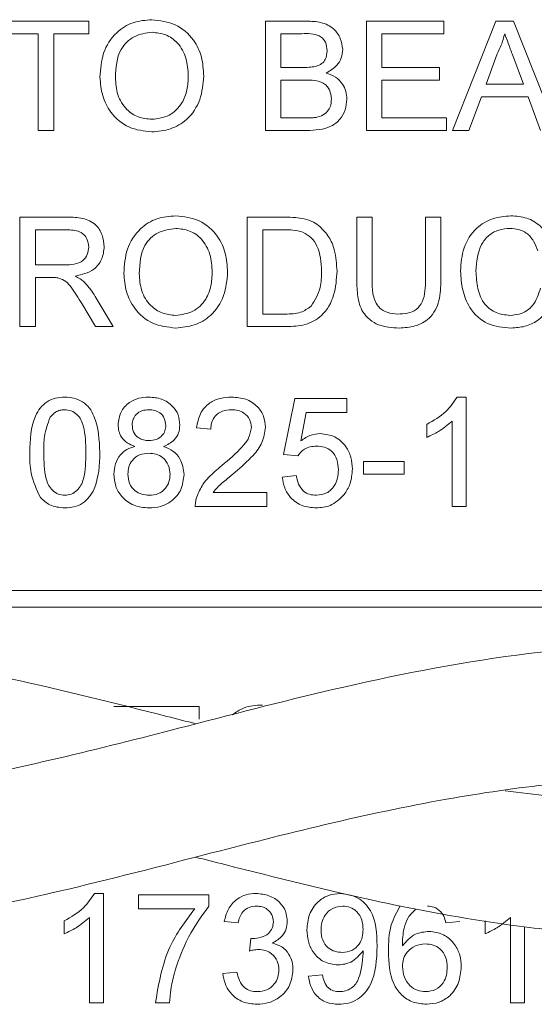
# Paper-space layout 'Sheet1' of a CAD drawing. Header units: millimetres. Extents: x 0 to 864, y 0 to 559.
# Tile 21 of 79: x 376 to 384, y 442 to 457. Entities that reach past the tile are written whole.
import ezdxf

# ---------------------------------------------------------------- set-up
doc = ezdxf.new("R2010")
doc.units = ezdxf.units.MM

psp = doc.layouts.new('Sheet1')

# ---------------------------------------------------------------- linework, layer by layer
at = {"color": 7, "linetype": 'Continuous', "lineweight": 15}
for p, q in [((375.894, 456.615), (377.179, 456.615)), ((377.179, 456.615), (377.179, 456.426)), ((379.832, 454.973), (379.832, 456.615)), ((379.832, 456.615), (380.447, 456.615)), ((381.349, 456.615), (382.507, 456.615)), ((381.349, 454.973), (381.349, 456.615)), ((382.507, 456.615), (382.507, 456.426)), ((382.64, 454.973), (383.292, 456.615)), ((383.292, 456.615), (383.554, 456.615)), ((383.554, 456.615), (384.206, 454.973)), ((376.421, 456.426), (375.894, 456.426)), ((376.421, 454.973), (376.421, 456.426)), ((377.179, 456.426), (376.653, 456.426)), ((376.653, 456.426), (376.653, 454.973)), ((380.377, 456.426), (380.064, 456.426)), ((380.064, 456.426), (380.064, 455.92)), ((382.507, 456.426), (381.58, 456.426)), ((381.58, 456.426), (381.58, 455.92)), ((383.311, 456.122), (383.143, 455.668)), ((383.703, 455.668), (383.544, 456.099)), ((380.064, 455.92), (380.403, 455.92)), ((381.58, 455.92), (382.444, 455.92)), ((382.444, 455.92), (382.444, 455.731)), ((380.426, 455.731), (380.064, 455.731)), ((380.064, 455.731), (380.064, 455.162)), ((382.444, 455.731), (381.58, 455.731)), ((381.58, 455.731), (381.58, 455.162)), ((383.143, 455.668), (383.703, 455.668)), ((383.073, 455.478), (382.886, 454.973)), ((383.773, 455.478), (383.073, 455.478)), ((383.96, 454.973), (383.773, 455.478)), ((380.064, 455.162), (380.453, 455.162)), ((381.58, 455.162), (382.549, 455.162)), ((382.549, 455.162), (382.549, 454.973)), ((376.653, 454.973), (376.421, 454.973)), ((380.449, 454.973), (379.832, 454.973)), ((382.549, 454.973), (381.349, 454.973)), ((382.886, 454.973), (382.64, 454.973)), ((376.147, 452.03), (376.147, 453.672)), ((376.147, 453.672), (376.86, 453.672)), ((379.559, 452.03), (379.559, 453.672)), ((379.559, 453.672), (380.12, 453.672)), ((381.201, 452.727), (381.201, 453.672)), ((381.201, 453.672), (381.433, 453.672)), ((381.433, 453.672), (381.433, 452.738)), ((382.233, 453.672), (382.465, 453.672)), ((382.233, 452.738), (382.233, 453.672)), ((382.465, 453.672), (382.465, 452.727)), ((376.868, 453.483), (376.379, 453.483)), ((376.379, 453.483), (376.379, 452.956)), ((380.123, 453.483), (379.79, 453.483)), ((379.79, 453.483), (379.79, 452.219)), ((376.379, 452.956), (376.819, 452.956)), ((376.616, 452.767), (376.379, 452.767)), ((376.379, 452.767), (376.379, 452.03)), ((377.28, 452.03), (377.075, 452.376)), ((377.276, 452.483), (377.545, 452.03)), ((379.79, 452.219), (380.129, 452.219)), ((376.379, 452.03), (376.147, 452.03)), ((377.545, 452.03), (377.28, 452.03)), ((380.147, 452.03), (379.559, 452.03)), ((380.105, 450.109), (380.273, 450.951)), ((380.273, 450.951), (381.053, 450.951)), ((381.053, 450.951), (381.053, 450.741)), ((382.707, 450.972), (382.843, 450.972)), ((382.843, 450.972), (382.843, 449.33)), ((380.445, 450.741), (380.362, 450.315)), ((381.053, 450.741), (380.445, 450.741)), ((382.632, 449.33), (382.632, 450.61)), ((379.01, 450.488), (378.799, 450.509)), ((382.253, 450.367), (382.253, 450.562)), ((380.316, 450.088), (380.105, 450.109)), ((381.305, 450.004), (381.916, 450.004)), ((381.305, 449.814), (381.305, 450.004)), ((381.916, 450.004), (381.916, 449.814)), ((380.084, 449.772), (380.294, 449.793)), ((381.916, 449.814), (381.305, 449.814)), ((379.049, 449.54), (379.852, 449.54)), ((379.852, 449.54), (379.852, 449.33)), ((379.852, 449.33), (378.778, 449.33)), ((382.843, 449.33), (382.632, 449.33)), ((397.849, 448.071), (344.509, 448.071)), ((344.509, 447.817), (397.849, 447.817)), ((377.554, 446.329), (378.838, 446.329)), ((378.838, 446.329), (378.838, 446.14)), ((377.266, 443.522), (377.402, 443.522)), ((377.402, 443.522), (377.402, 441.879)), ((377.928, 443.29), (377.928, 443.501)), ((377.928, 443.501), (378.981, 443.501)), ((378.981, 443.501), (378.981, 443.33)), ((378.77, 443.29), (377.928, 443.29)), ((376.812, 442.917), (376.812, 443.111)), ((377.191, 441.879), (377.191, 443.159)), ((379.423, 443.079), (379.213, 443.1)), ((382.751, 443.1), (382.54, 443.079)), ((383.13, 442.917), (383.13, 443.111)), ((383.509, 441.879), (383.509, 443.159)), ((383.719, 443.022), (383.719, 441.879)), ((379.59, 442.658), (379.611, 442.848)), ((379.192, 442.321), (379.402, 442.342)), ((380.476, 442.279), (380.687, 442.3)), ((377.402, 441.879), (377.191, 441.879)), ((378.391, 441.879), (378.181, 441.879)), ((383.719, 441.879), (383.509, 441.879))]:
    psp.add_line(p, q, dxfattribs=at)
for points, knots in [([(377.347, 455.772), (377.356, 455.896), (377.372, 456.141), (377.564, 456.44), (377.838, 456.613), (378.031, 456.629), (378.128, 456.636)], [0, 0, 0, 0, 0.2805704, 0.5595746, 0.7795608, 1, 1, 1, 1]), ([(378.128, 456.636), (378.249, 456.622), (378.49, 456.594), (378.756, 456.362), (378.887, 456.076), (378.899, 455.886), (378.906, 455.791)], [0, 0, 0, 0, 0.279564, 0.558584, 0.779087, 1, 1, 1, 1]), ([(380.447, 456.615), (380.52, 456.613), (380.666, 456.608), (380.855, 456.518), (380.968, 456.36), (380.983, 456.246), (380.991, 456.19)], [0, 0, 0, 0, 0.281116, 0.560026, 0.780112, 1, 1, 1, 1]), ([(378.129, 456.447), (378.037, 456.435), (377.852, 456.41), (377.599, 456.161), (377.587, 455.918), (377.579, 455.77)], [0, 0, 0, 0, 0.280128, 0.559653, 1, 1, 1, 1]), ([(378.674, 455.793), (378.669, 455.883), (378.657, 456.061), (378.534, 456.288), (378.34, 456.425), (378.199, 456.44), (378.129, 456.447)], [0, 0, 0, 0, 0.280797, 0.560068, 0.779984, 1, 1, 1, 1]), ([(380.759, 456.169), (380.754, 456.214), (380.747, 456.281), (380.696, 456.356), (380.585, 456.434), (380.469, 456.429), (380.377, 456.426)], [0, 0, 0, 0, 0.249512, 0.375019, 0.500244, 1, 1, 1, 1]), ([(383.423, 456.426), (383.407, 456.367), (383.379, 456.263), (383.332, 456.165), (383.311, 456.122)], [0, 0, 0, 0, 0.559915, 1, 1, 1, 1]), ([(383.544, 456.099), (383.521, 456.16), (383.481, 456.269), (383.441, 456.378), (383.423, 456.426)], [0, 0, 0, 0, 0.560002, 1, 1, 1, 1]), ([(380.6, 455.94), (380.626, 455.95), (380.679, 455.972), (380.747, 456.051), (380.754, 456.125), (380.759, 456.169)], [0, 0, 0, 0, 0.280869, 0.561063, 1, 1, 1, 1]), ([(380.991, 456.19), (380.986, 456.147), (380.977, 456.062), (380.897, 455.927), (380.802, 455.871), (380.744, 455.836)], [0, 0, 0, 0, 0.280336, 0.5608, 1, 1, 1, 1]), ([(380.403, 455.92), (380.44, 455.92), (380.506, 455.92), (380.571, 455.934), (380.6, 455.94)], [0, 0, 0, 0, 0.560393, 1, 1, 1, 1]), ([(378.127, 454.952), (378.008, 454.965), (377.771, 454.993), (377.508, 455.217), (377.372, 455.494), (377.356, 455.679), (377.347, 455.772)], [0, 0, 0, 0, 0.2796, 0.558765, 0.77931, 1, 1, 1, 1]), ([(377.579, 455.77), (377.585, 455.682), (377.596, 455.506), (377.728, 455.292), (377.919, 455.161), (378.057, 455.148), (378.126, 455.141)], [0, 0, 0, 0, 0.2806566, 0.559885, 0.7798492, 1, 1, 1, 1]), ([(378.126, 455.141), (378.216, 455.153), (378.396, 455.176), (378.583, 455.364), (378.664, 455.582), (378.671, 455.723), (378.674, 455.793)], [0, 0, 0, 0, 0.2791, 0.558192, 0.778806, 1, 1, 1, 1]), ([(378.906, 455.791), (378.895, 455.671), (378.875, 455.431), (378.683, 455.139), (378.41, 454.979), (378.221, 454.961), (378.127, 454.952)], [0, 0, 0, 0, 0.280353, 0.559502, 0.779635, 1, 1, 1, 1]), ([(380.744, 455.836), (380.792, 455.819), (380.887, 455.784), (380.988, 455.681), (381.046, 455.563), (381.051, 455.483), (381.054, 455.443)], [0, 0, 0, 0, 0.280211, 0.55967, 0.779709, 1, 1, 1, 1]), ([(380.822, 455.447), (380.817, 455.494), (380.809, 455.564), (380.756, 455.642), (380.645, 455.73), (380.523, 455.73), (380.426, 455.731)], [0, 0, 0, 0, 0.249802, 0.375546, 0.501154, 1, 1, 1, 1]), ([(381.054, 455.443), (381.049, 455.389), (381.038, 455.281), (380.958, 455.134), (380.767, 454.985), (380.58, 454.978), (380.449, 454.973)], [0, 0, 0, 0, 0.1871427, 0.3743187, 0.5607862, 1, 1, 1, 1]), ([(380.593, 455.17), (380.629, 455.179), (380.701, 455.197), (380.778, 455.272), (380.817, 455.36), (380.82, 455.418), (380.822, 455.447)], [0, 0, 0, 0, 0.2802899, 0.5590179, 0.7794024, 1, 1, 1, 1]), ([(380.453, 455.162), (380.479, 455.162), (380.526, 455.162), (380.573, 455.168), (380.593, 455.17)], [0, 0, 0, 0, 0.560099, 1, 1, 1, 1]), ([(376.86, 453.672), (376.936, 453.671), (377.086, 453.67), (377.288, 453.58), (377.393, 453.407), (377.405, 453.288), (377.411, 453.229)], [0, 0, 0, 0, 0.281671, 0.559202, 0.779411, 1, 1, 1, 1]), ([(377.705, 452.829), (377.714, 452.952), (377.73, 453.198), (377.922, 453.497), (378.196, 453.67), (378.389, 453.685), (378.486, 453.693)], [0, 0, 0, 0, 0.28057, 0.559575, 0.779561, 1, 1, 1, 1]), ([(378.486, 453.693), (378.607, 453.679), (378.848, 453.651), (379.114, 453.418), (379.245, 453.132), (379.257, 452.943), (379.264, 452.848)], [0, 0, 0, 0, 0.279564, 0.558584, 0.779087, 1, 1, 1, 1]), ([(380.12, 453.672), (380.175, 453.672), (380.272, 453.672), (380.368, 453.655), (380.411, 453.648)], [0, 0, 0, 0, 0.560174, 1, 1, 1, 1]), ([(380.411, 453.648), (380.459, 453.634), (380.546, 453.61), (380.618, 453.555), (380.649, 453.531)], [0, 0, 0, 0, 0.559847, 1, 1, 1, 1]), ([(382.76, 452.863), (382.768, 452.981), (382.786, 453.218), (382.969, 453.508), (383.238, 453.667), (383.424, 453.685), (383.516, 453.693)], [0, 0, 0, 0, 0.280492, 0.55957, 0.779615, 1, 1, 1, 1]), ([(383.516, 453.693), (383.597, 453.687), (383.758, 453.675), (383.955, 453.556), (384.087, 453.395), (384.129, 453.275), (384.149, 453.216)], [0, 0, 0, 0, 0.280081, 0.559449, 0.779549, 1, 1, 1, 1]), ([(377.179, 453.224), (377.174, 453.267), (377.164, 453.353), (377.05, 453.471), (376.937, 453.478), (376.868, 453.483)], [0, 0, 0, 0, 0.2804059, 0.5599807, 1, 1, 1, 1]), ([(378.487, 453.504), (378.395, 453.491), (378.21, 453.466), (377.957, 453.218), (377.945, 452.975), (377.937, 452.826)], [0, 0, 0, 0, 0.280128, 0.559653, 1, 1, 1, 1]), ([(379.032, 452.85), (379.027, 452.939), (379.015, 453.118), (378.892, 453.345), (378.698, 453.482), (378.557, 453.496), (378.487, 453.504)], [0, 0, 0, 0, 0.2807967, 0.5600682, 0.779984, 1, 1, 1, 1]), ([(380.395, 453.449), (380.345, 453.461), (380.256, 453.483), (380.164, 453.483), (380.123, 453.483)], [0, 0, 0, 0, 0.5592546, 1, 1, 1, 1]), ([(380.675, 452.863), (380.667, 452.994), (380.657, 453.175), (380.526, 453.371), (380.438, 453.423), (380.395, 453.449)], [0, 0, 0, 0, 0.55915, 0.78004, 1, 1, 1, 1]), ([(380.649, 453.531), (380.698, 453.481), (380.794, 453.381), (380.888, 453.146), (380.899, 452.968), (380.906, 452.86)], [0, 0, 0, 0, 0.279769, 0.559929, 1, 1, 1, 1]), ([(383.505, 453.504), (383.447, 453.5), (383.331, 453.492), (383.176, 453.404), (383.017, 453.202), (383.002, 453.003), (382.991, 452.864)], [0, 0, 0, 0, 0.187223, 0.373906, 0.560736, 1, 1, 1, 1]), ([(383.918, 453.166), (383.9, 453.217), (383.864, 453.319), (383.762, 453.436), (383.633, 453.496), (383.548, 453.501), (383.505, 453.504)], [0, 0, 0, 0, 0.280553, 0.559739, 0.779654, 1, 1, 1, 1]), ([(376.819, 452.956), (376.866, 452.957), (376.962, 452.959), (377.093, 453.005), (377.166, 453.112), (377.175, 453.187), (377.179, 453.224)], [0, 0, 0, 0, 0.281563, 0.560238, 0.779872, 1, 1, 1, 1]), ([(377.411, 453.229), (377.404, 453.165), (377.39, 453.037), (377.239, 452.847), (377.075, 452.81), (376.975, 452.788)], [0, 0, 0, 0, 0.280517, 0.560502, 1, 1, 1, 1]), ([(378.485, 452.008), (378.366, 452.022), (378.129, 452.049), (377.866, 452.274), (377.73, 452.551), (377.714, 452.736), (377.705, 452.829)], [0, 0, 0, 0, 0.2796, 0.558765, 0.77931, 1, 1, 1, 1]), ([(377.937, 452.826), (377.943, 452.739), (377.954, 452.563), (378.086, 452.349), (378.277, 452.218), (378.415, 452.205), (378.484, 452.198)], [0, 0, 0, 0, 0.280657, 0.559885, 0.779849, 1, 1, 1, 1]), ([(378.484, 452.198), (378.574, 452.21), (378.754, 452.233), (378.941, 452.42), (379.022, 452.638), (379.029, 452.779), (379.032, 452.85)], [0, 0, 0, 0, 0.2791002, 0.558192, 0.7788064, 1, 1, 1, 1]), ([(379.264, 452.848), (379.253, 452.728), (379.233, 452.488), (379.041, 452.196), (378.768, 452.036), (378.579, 452.018), (378.485, 452.008)], [0, 0, 0, 0, 0.280353, 0.559502, 0.779635, 1, 1, 1, 1]), ([(380.906, 452.86), (380.898, 452.74), (380.882, 452.501), (380.714, 452.192), (380.431, 452.041), (380.242, 452.033), (380.147, 452.03)], [0, 0, 0, 0, 0.28084, 0.559952, 0.779068, 1, 1, 1, 1]), ([(380.517, 452.335), (380.572, 452.426), (380.67, 452.59), (380.673, 452.779), (380.675, 452.863)], [0, 0, 0, 0, 0.557452, 1, 1, 1, 1]), ([(383.521, 452.008), (383.398, 452.018), (383.153, 452.036), (382.893, 452.285), (382.78, 452.578), (382.766, 452.768), (382.76, 452.863)], [0, 0, 0, 0, 0.279955, 0.558088, 0.778912, 1, 1, 1, 1]), ([(382.991, 452.864), (382.996, 452.776), (383.005, 452.6), (383.101, 452.364), (383.291, 452.222), (383.43, 452.206), (383.499, 452.198)], [0, 0, 0, 0, 0.281245, 0.560716, 0.780138, 1, 1, 1, 1]), ([(376.73, 452.759), (376.709, 452.762), (376.671, 452.767), (376.633, 452.767), (376.616, 452.767)], [0, 0, 0, 0, 0.5598527, 1, 1, 1, 1]), ([(377.075, 452.376), (377.024, 452.46), (376.954, 452.577), (376.84, 452.716), (376.767, 452.745), (376.73, 452.759)], [0, 0, 0, 0, 0.56088, 0.780729, 1, 1, 1, 1]), ([(376.975, 452.788), (377, 452.775), (377.046, 452.753), (377.085, 452.721), (377.103, 452.707)], [0, 0, 0, 0, 0.5601201, 1, 1, 1, 1]), ([(377.103, 452.707), (377.139, 452.668), (377.205, 452.6), (377.254, 452.519), (377.276, 452.483)], [0, 0, 0, 0, 0.559794, 1, 1, 1, 1]), ([(381.837, 452.008), (381.732, 452.014), (381.524, 452.026), (381.279, 452.22), (381.209, 452.484), (381.204, 452.646), (381.201, 452.727)], [0, 0, 0, 0, 0.280729, 0.557904, 0.778403, 1, 1, 1, 1]), ([(381.433, 452.738), (381.434, 452.668), (381.435, 452.53), (381.496, 452.335), (381.654, 452.231), (381.764, 452.223), (381.819, 452.219)], [0, 0, 0, 0, 0.2817876, 0.5601223, 0.7793863, 1, 1, 1, 1]), ([(381.819, 452.219), (381.867, 452.221), (381.963, 452.225), (382.105, 452.276), (382.232, 452.455), (382.233, 452.621), (382.233, 452.738)], [0, 0, 0, 0, 0.187561, 0.374239, 0.559719, 1, 1, 1, 1]), ([(382.465, 452.727), (382.463, 452.624), (382.46, 452.419), (382.322, 452.15), (382.079, 452.022), (381.918, 452.013), (381.837, 452.008)], [0, 0, 0, 0, 0.281627, 0.559158, 0.778983, 1, 1, 1, 1]), ([(383.499, 452.198), (383.562, 452.204), (383.689, 452.216), (383.881, 452.356), (383.93, 452.513), (383.96, 452.609)], [0, 0, 0, 0, 0.280711, 0.560905, 1, 1, 1, 1]), ([(384.192, 452.555), (384.164, 452.471), (384.11, 452.303), (383.937, 452.12), (383.729, 452.022), (383.59, 452.013), (383.521, 452.008)], [0, 0, 0, 0, 0.280256, 0.559546, 0.779589, 1, 1, 1, 1]), ([(380.129, 452.219), (380.209, 452.219), (380.351, 452.219), (380.466, 452.3), (380.517, 452.335)], [0, 0, 0, 0, 0.561861, 1, 1, 1, 1]), ([(376.293, 450.14), (376.3, 450.329), (376.307, 450.566), (376.447, 450.811), (376.549, 450.908), (376.68, 450.964), (376.773, 450.97), (376.82, 450.972)], [0, 0, 0, 0, 0.499149, 0.624522, 0.749597, 0.874674, 1, 1, 1, 1]), ([(376.82, 450.972), (376.866, 450.969), (376.959, 450.963), (377.09, 450.907), (377.195, 450.812), (377.325, 450.563), (377.337, 450.328), (377.346, 450.14)], [0, 0, 0, 0, 0.125373, 0.250644, 0.375698, 0.501113, 1, 1, 1, 1]), ([(377.62, 450.558), (377.628, 450.623), (377.645, 450.753), (377.774, 450.892), (377.927, 450.963), (378.029, 450.969), (378.081, 450.972)], [0, 0, 0, 0, 0.279271, 0.558676, 0.779074, 1, 1, 1, 1]), ([(378.081, 450.972), (378.147, 450.967), (378.278, 450.957), (378.434, 450.851), (378.532, 450.708), (378.542, 450.604), (378.547, 450.553)], [0, 0, 0, 0, 0.280348, 0.559692, 0.779821, 1, 1, 1, 1]), ([(378.799, 450.509), (378.811, 450.582), (378.836, 450.727), (378.977, 450.888), (379.153, 450.963), (379.268, 450.969), (379.326, 450.972)], [0, 0, 0, 0, 0.280235, 0.558893, 0.779132, 1, 1, 1, 1]), ([(379.326, 450.972), (379.397, 450.967), (379.54, 450.957), (379.712, 450.844), (379.816, 450.687), (379.826, 450.575), (379.831, 450.519)], [0, 0, 0, 0, 0.280482, 0.559644, 0.779749, 1, 1, 1, 1]), ([(382.253, 450.562), (382.355, 450.62), (382.538, 450.723), (382.655, 450.896), (382.707, 450.972)], [0, 0, 0, 0, 0.560427, 1, 1, 1, 1]), ([(376.817, 450.783), (376.794, 450.781), (376.746, 450.778), (376.666, 450.744), (376.624, 450.698), (376.599, 450.67)], [0, 0, 0, 0, 0.280453, 0.560688, 1, 1, 1, 1]), ([(377.136, 450.14), (377.134, 450.275), (377.132, 450.443), (377.066, 450.635), (377.003, 450.715), (376.918, 450.773), (376.851, 450.78), (376.817, 450.783)], [0, 0, 0, 0, 0.500352, 0.625529, 0.750516, 0.875255, 1, 1, 1, 1]), ([(378.083, 450.783), (378.047, 450.78), (377.976, 450.776), (377.891, 450.719), (377.839, 450.641), (377.833, 450.585), (377.831, 450.557)], [0, 0, 0, 0, 0.2803652, 0.5593665, 0.7797012, 1, 1, 1, 1]), ([(378.336, 450.547), (378.332, 450.584), (378.323, 450.656), (378.255, 450.737), (378.169, 450.778), (378.112, 450.781), (378.083, 450.783)], [0, 0, 0, 0, 0.279693, 0.559145, 0.779317, 1, 1, 1, 1]), ([(379.321, 450.783), (379.276, 450.779), (379.185, 450.773), (379.076, 450.699), (379.018, 450.595), (379.012, 450.524), (379.01, 450.488)], [0, 0, 0, 0, 0.28041, 0.559489, 0.779375, 1, 1, 1, 1]), ([(379.621, 450.517), (379.615, 450.559), (379.604, 450.643), (379.519, 450.731), (379.42, 450.777), (379.354, 450.781), (379.321, 450.783)], [0, 0, 0, 0, 0.27908, 0.558612, 0.779043, 1, 1, 1, 1]), ([(376.599, 450.67), (376.565, 450.574), (376.503, 450.403), (376.504, 450.221), (376.504, 450.14)], [0, 0, 0, 0, 0.558059, 1, 1, 1, 1]), ([(382.632, 450.61), (382.567, 450.555), (382.451, 450.459), (382.313, 450.395), (382.253, 450.367)], [0, 0, 0, 0, 0.5596859, 1, 1, 1, 1]), ([(377.869, 450.231), (377.83, 450.247), (377.754, 450.278), (377.67, 450.362), (377.626, 450.46), (377.622, 450.525), (377.62, 450.558)], [0, 0, 0, 0, 0.28031, 0.559637, 0.779691, 1, 1, 1, 1]), ([(377.831, 450.557), (377.834, 450.52), (377.842, 450.446), (377.91, 450.363), (377.998, 450.324), (378.056, 450.321), (378.085, 450.319)], [0, 0, 0, 0, 0.279936, 0.558845, 0.779075, 1, 1, 1, 1]), ([(378.085, 450.319), (378.121, 450.322), (378.193, 450.326), (378.278, 450.383), (378.329, 450.463), (378.333, 450.519), (378.336, 450.547)], [0, 0, 0, 0, 0.280478, 0.559259, 0.779576, 1, 1, 1, 1]), ([(378.547, 450.553), (378.543, 450.512), (378.536, 450.431), (378.456, 450.303), (378.361, 450.258), (378.303, 450.231)], [0, 0, 0, 0, 0.280612, 0.560833, 1, 1, 1, 1]), ([(379.179, 449.944), (379.284, 450.034), (379.43, 450.159), (379.592, 450.354), (379.611, 450.463), (379.621, 450.517)], [0, 0, 0, 0, 0.561313, 0.781386, 1, 1, 1, 1]), ([(379.831, 450.519), (379.82, 450.44), (379.798, 450.283), (379.621, 450.056), (379.469, 449.925), (379.375, 449.845)], [0, 0, 0, 0, 0.278741, 0.558834, 1, 1, 1, 1]), ([(380.362, 450.315), (380.412, 450.349), (380.501, 450.41), (380.608, 450.42), (380.655, 450.425)], [0, 0, 0, 0, 0.559939, 1, 1, 1, 1]), ([(380.655, 450.425), (380.73, 450.415), (380.88, 450.395), (381.04, 450.245), (381.125, 450.07), (381.133, 449.952), (381.137, 449.893)], [0, 0, 0, 0, 0.27917, 0.558797, 0.779169, 1, 1, 1, 1]), ([(377.557, 449.813), (377.561, 449.866), (377.568, 449.972), (377.643, 450.104), (377.75, 450.191), (377.829, 450.217), (377.869, 450.231)], [0, 0, 0, 0, 0.280187, 0.559469, 0.779548, 1, 1, 1, 1]), ([(378.303, 450.231), (378.352, 450.211), (378.449, 450.171), (378.581, 450.027), (378.599, 449.891), (378.61, 449.808)], [0, 0, 0, 0, 0.281226, 0.561787, 1, 1, 1, 1]), ([(380.597, 450.235), (380.565, 450.234), (380.504, 450.231), (380.398, 450.187), (380.347, 450.126), (380.316, 450.088)], [0, 0, 0, 0, 0.280925, 0.561161, 1, 1, 1, 1]), ([(380.926, 449.881), (380.923, 449.932), (380.916, 450.035), (380.838, 450.164), (380.718, 450.228), (380.637, 450.233), (380.597, 450.235)], [0, 0, 0, 0, 0.280653, 0.559595, 0.77929, 1, 1, 1, 1]), ([(376.453, 449.467), (376.397, 449.586), (376.296, 449.8), (376.294, 450.036), (376.293, 450.14)], [0, 0, 0, 0, 0.557973, 1, 1, 1, 1]), ([(376.504, 450.14), (376.506, 450.006), (376.508, 449.839), (376.572, 449.647), (376.635, 449.568), (376.719, 449.508), (376.786, 449.502), (376.82, 449.498)], [0, 0, 0, 0, 0.5003629, 0.6255677, 0.7505383, 0.8753036, 1, 1, 1, 1]), ([(376.82, 449.498), (376.853, 449.502), (376.92, 449.509), (377.004, 449.568), (377.068, 449.647), (377.132, 449.839), (377.134, 450.006), (377.136, 450.14)], [0, 0, 0, 0, 0.124656, 0.24942, 0.374387, 0.49959, 1, 1, 1, 1]), ([(377.346, 450.14), (377.34, 449.95), (377.332, 449.714), (377.193, 449.47), (377.09, 449.373), (376.959, 449.317), (376.866, 449.311), (376.82, 449.309)], [0, 0, 0, 0, 0.499115, 0.624458, 0.749554, 0.874658, 1, 1, 1, 1]), ([(378.079, 450.13), (378.032, 450.126), (377.938, 450.118), (377.833, 450.034), (377.775, 449.927), (377.77, 449.854), (377.767, 449.817)], [0, 0, 0, 0, 0.280111, 0.558976, 0.779307, 1, 1, 1, 1]), ([(378.399, 449.811), (378.395, 449.859), (378.386, 449.954), (378.301, 450.064), (378.191, 450.122), (378.116, 450.127), (378.079, 450.13)], [0, 0, 0, 0, 0.27997, 0.559316, 0.779349, 1, 1, 1, 1]), ([(378.8, 449.476), (378.828, 449.539), (378.874, 449.645), (378.977, 449.766), (379.074, 449.859), (379.144, 449.916), (379.179, 449.944)], [0, 0, 0, 0, 0.339411, 0.559525, 0.779752, 1, 1, 1, 1]), ([(380.596, 449.498), (380.649, 449.504), (380.757, 449.515), (380.868, 449.627), (380.919, 449.755), (380.924, 449.839), (380.926, 449.881)], [0, 0, 0, 0, 0.279539, 0.558252, 0.778884, 1, 1, 1, 1]), ([(381.137, 449.893), (381.131, 449.815), (381.121, 449.676), (381.045, 449.559), (381.011, 449.508)], [0, 0, 0, 0, 0.559726, 1, 1, 1, 1]), ([(378.083, 449.309), (378.006, 449.315), (377.853, 449.328), (377.675, 449.461), (377.572, 449.633), (377.562, 449.753), (377.557, 449.813)], [0, 0, 0, 0, 0.2801306, 0.5593352, 0.7795226, 1, 1, 1, 1]), ([(377.767, 449.817), (377.772, 449.77), (377.78, 449.675), (377.862, 449.563), (377.974, 449.509), (378.048, 449.502), (378.085, 449.498)], [0, 0, 0, 0, 0.2805525, 0.5585163, 0.7791696, 1, 1, 1, 1]), ([(378.61, 449.808), (378.601, 449.732), (378.583, 449.579), (378.439, 449.411), (378.263, 449.32), (378.143, 449.312), (378.083, 449.309)], [0, 0, 0, 0, 0.279532, 0.559025, 0.779261, 1, 1, 1, 1]), ([(378.085, 449.498), (378.132, 449.502), (378.226, 449.509), (378.333, 449.593), (378.391, 449.701), (378.396, 449.774), (378.399, 449.811)], [0, 0, 0, 0, 0.280192, 0.559073, 0.779305, 1, 1, 1, 1]), ([(379.375, 449.845), (379.336, 449.813), (379.272, 449.759), (379.183, 449.684), (379.109, 449.619), (379.069, 449.566), (379.049, 449.54)], [0, 0, 0, 0, 0.340038, 0.560063, 0.78009, 1, 1, 1, 1]), ([(380.594, 449.309), (380.522, 449.315), (380.379, 449.326), (380.21, 449.447), (380.111, 449.605), (380.093, 449.716), (380.084, 449.772)], [0, 0, 0, 0, 0.28007, 0.559249, 0.779432, 1, 1, 1, 1]), ([(380.294, 449.793), (380.303, 449.75), (380.321, 449.665), (380.391, 449.561), (380.493, 449.505), (380.561, 449.501), (380.596, 449.498)], [0, 0, 0, 0, 0.280714, 0.559926, 0.779622, 1, 1, 1, 1]), ([(376.82, 449.309), (376.741, 449.315), (376.6, 449.328), (376.498, 449.424), (376.453, 449.467)], [0, 0, 0, 0, 0.559716, 1, 1, 1, 1]), ([(378.778, 449.33), (378.779, 449.358), (378.78, 449.407), (378.794, 449.455), (378.8, 449.476)], [0, 0, 0, 0, 0.559956, 1, 1, 1, 1]), ([(381.011, 449.508), (380.946, 449.443), (380.829, 449.327), (380.666, 449.314), (380.594, 449.309)], [0, 0, 0, 0, 0.558485, 1, 1, 1, 1]), ([(378.794, 446.068), (378.647, 446.105), (377.726, 446.338), (376.105, 446.748), (374.235, 447.086), (372.76, 447.234), (371.536, 447.282), (369.903, 447.231), (367.881, 446.962), (365.572, 446.434), (363.292, 445.831), (361.204, 445.326), (359.347, 445.012), (357.903, 444.88), (356.655, 444.859), (355.506, 444.904), (354.73, 444.997), (354.305, 445.049)], [0, 0, 0, 0, 0.018052, 0.112769, 0.198495, 0.24697, 0.293435, 0.348952, 0.448493, 0.540055, 0.631989, 0.727612, 0.79603, 0.859477, 0.904861, 0.947964, 1, 1, 1, 1]), ([(393.39, 446.068), (393.053, 446.155), (392.015, 446.422), (390.363, 446.817), (388.761, 447.09), (387.544, 447.216), (386.487, 447.276), (385.227, 447.265), (383.352, 447.104), (381.149, 446.681), (378.836, 446.079), (376.842, 445.567), (375.1, 445.192), (373.507, 444.961), (372.017, 444.854), (370.498, 444.879), (369.424, 444.958), (368.852, 445.056), (368.827, 445.061)], [0, 0, 0, 0, 0.041116, 0.126839, 0.201641, 0.236586, 0.275529, 0.331082, 0.391614, 0.504354, 0.599834, 0.673973, 0.748088, 0.812627, 0.868732, 0.930012, 0.996911, 1, 1, 1, 1]), ([(407.99, 446.067), (407.458, 446.205), (406.105, 446.556), (403.826, 447.055), (401.207, 447.328), (398.721, 447.208), (396.428, 446.822), (394.268, 446.301), (392.118, 445.732), (390.072, 445.257), (388.477, 445.006), (387.212, 444.894), (386.079, 444.854), (384.791, 444.891), (383.873, 445.007), (383.432, 445.063)], [0, 0, 0, 0, 0.064975, 0.165211, 0.278252, 0.384403, 0.470715, 0.557841, 0.648267, 0.733284, 0.808073, 0.843296, 0.887753, 0.946051, 1, 1, 1, 1]), ([(379.339, 446.204), (379.392, 446.242), (379.524, 446.337), (379.688, 446.345), (379.787, 446.35)], [0, 0, 0, 0, 0.400419, 1, 1, 1, 1]), ([(364.182, 444.067), (364.519, 443.98), (365.557, 443.713), (367.21, 443.317), (368.811, 443.045), (370.028, 442.919), (371.086, 442.859), (372.345, 442.87), (374.22, 443.031), (376.423, 443.454), (378.736, 444.056), (380.73, 444.568), (382.472, 444.942), (384.065, 445.174), (385.555, 445.281), (387.074, 445.257), (388.175, 445.173), (388.773, 445.07), (388.825, 445.061)], [0, 0, 0, 0, 0.0409828, 0.1264285, 0.2009881, 0.2358205, 0.2746371, 0.3300103, 0.3903459, 0.5027215, 0.5978919, 0.6717913, 0.7456665, 0.8099966, 0.8659194, 0.9270018, 0.9936838, 1, 1, 1, 1]), ([(378.779, 444.067), (378.926, 444.03), (379.846, 443.797), (381.468, 443.387), (383.338, 443.049), (384.812, 442.901), (386.036, 442.853), (387.669, 442.904), (389.691, 443.172), (392.001, 443.701), (394.28, 444.304), (396.369, 444.809), (398.225, 445.123), (399.669, 445.255), (400.917, 445.276), (402.038, 445.233), (402.786, 445.143), (403.183, 445.095)], [0, 0, 0, 0, 0.018114, 0.113159, 0.199181, 0.247824, 0.294449, 0.350158, 0.450043, 0.541922, 0.634173, 0.730126, 0.798781, 0.862447, 0.907988, 0.95124, 1, 1, 1, 1]), ([(376.812, 443.111), (376.914, 443.169), (377.097, 443.272), (377.214, 443.445), (377.266, 443.522)], [0, 0, 0, 0, 0.560427, 1, 1, 1, 1]), ([(379.213, 443.1), (379.229, 443.164), (379.261, 443.292), (379.385, 443.434), (379.538, 443.511), (379.641, 443.518), (379.693, 443.522)], [0, 0, 0, 0, 0.280253, 0.559523, 0.779592, 1, 1, 1, 1]), ([(379.693, 443.522), (379.758, 443.515), (379.888, 443.502), (380.047, 443.401), (380.142, 443.258), (380.154, 443.155), (380.16, 443.104)], [0, 0, 0, 0, 0.280184, 0.559855, 0.78, 1, 1, 1, 1]), ([(380.455, 442.976), (380.461, 443.055), (380.474, 443.211), (380.602, 443.395), (380.775, 443.506), (380.897, 443.516), (380.959, 443.522)], [0, 0, 0, 0, 0.2803253, 0.5595932, 0.7796717, 1, 1, 1, 1]), ([(380.959, 443.522), (381.049, 443.508), (381.23, 443.481), (381.493, 443.198), (381.502, 442.919), (381.508, 442.734)], [0, 0, 0, 0, 0.24993, 0.499871, 1, 1, 1, 1]), ([(378.181, 441.879), (378.229, 442.169), (378.316, 442.688), (378.631, 443.106), (378.77, 443.29)], [0, 0, 0, 0, 0.559319, 1, 1, 1, 1]), ([(378.981, 443.33), (378.857, 443.157), (378.634, 442.847), (378.516, 442.485), (378.464, 442.326)], [0, 0, 0, 0, 0.559645, 1, 1, 1, 1]), ([(379.7, 443.332), (379.661, 443.329), (379.584, 443.322), (379.493, 443.255), (379.442, 443.168), (379.43, 443.109), (379.423, 443.079)], [0, 0, 0, 0, 0.280001, 0.559131, 0.77932, 1, 1, 1, 1]), ([(379.95, 443.097), (379.946, 443.133), (379.937, 443.205), (379.868, 443.284), (379.784, 443.326), (379.728, 443.33), (379.7, 443.332)], [0, 0, 0, 0, 0.27946, 0.558952, 0.779255, 1, 1, 1, 1]), ([(380.991, 443.332), (380.939, 443.326), (380.836, 443.313), (380.728, 443.208), (380.673, 443.086), (380.668, 443.006), (380.666, 442.965)], [0, 0, 0, 0, 0.279251, 0.55862, 0.779109, 1, 1, 1, 1]), ([(381.297, 442.981), (381.294, 443.03), (381.288, 443.129), (381.215, 443.25), (381.107, 443.322), (381.03, 443.329), (380.991, 443.332)], [0, 0, 0, 0, 0.280637, 0.560009, 0.779799, 1, 1, 1, 1]), ([(381.677, 442.648), (381.679, 442.785), (381.683, 443.03), (381.803, 443.242), (381.856, 443.335)], [0, 0, 0, 0, 0.561396, 1, 1, 1, 1]), ([(382.083, 443.283), (382.043, 443.243), (381.963, 443.164), (381.895, 442.969), (381.89, 442.825), (381.887, 442.737)], [0, 0, 0, 0, 0.279359, 0.559176, 1, 1, 1, 1]), ([(382.464, 443.248), (382.431, 443.275), (382.372, 443.324), (382.296, 443.33), (382.263, 443.332)], [0, 0, 0, 0, 0.5590039, 1, 1, 1, 1]), ([(382.54, 443.079), (382.531, 443.114), (382.516, 443.174), (382.48, 443.225), (382.464, 443.248)], [0, 0, 0, 0, 0.5604877, 1, 1, 1, 1]), ([(377.191, 443.159), (377.126, 443.105), (377.01, 443.008), (376.872, 442.945), (376.812, 442.917)], [0, 0, 0, 0, 0.5596859, 1, 1, 1, 1]), ([(379.642, 442.845), (379.683, 442.849), (379.767, 442.857), (379.874, 442.909), (379.942, 442.998), (379.947, 443.064), (379.95, 443.097)], [0, 0, 0, 0, 0.28068, 0.560951, 0.780057, 1, 1, 1, 1]), ([(380.16, 443.104), (380.157, 443.065), (380.149, 442.987), (380.078, 442.861), (379.99, 442.81), (379.936, 442.778)], [0, 0, 0, 0, 0.280496, 0.561003, 1, 1, 1, 1]), ([(383.509, 443.159), (383.444, 443.105), (383.327, 443.008), (383.19, 442.945), (383.13, 442.917)], [0, 0, 0, 0, 0.559686, 1, 1, 1, 1]), ([(380.921, 442.448), (380.848, 442.458), (380.7, 442.478), (380.545, 442.628), (380.465, 442.802), (380.459, 442.918), (380.455, 442.976)], [0, 0, 0, 0, 0.2790458, 0.5585539, 0.7790393, 1, 1, 1, 1]), ([(380.666, 442.965), (380.67, 442.917), (380.678, 442.82), (380.761, 442.707), (380.872, 442.645), (380.948, 442.64), (380.986, 442.637)], [0, 0, 0, 0, 0.280188, 0.5594, 0.779397, 1, 1, 1, 1]), ([(380.986, 442.637), (381.035, 442.643), (381.133, 442.653), (381.24, 442.749), (381.291, 442.866), (381.295, 442.943), (381.297, 442.981)], [0, 0, 0, 0, 0.279527, 0.558695, 0.779028, 1, 1, 1, 1]), ([(381.887, 442.737), (381.947, 442.805), (382.055, 442.927), (382.215, 442.945), (382.286, 442.953)], [0, 0, 0, 0, 0.558625, 1, 1, 1, 1]), ([(382.286, 442.953), (382.362, 442.943), (382.512, 442.923), (382.673, 442.773), (382.76, 442.598), (382.768, 442.479), (382.772, 442.42)], [0, 0, 0, 0, 0.2791407, 0.5588147, 0.7791703, 1, 1, 1, 1]), ([(379.611, 442.848), (379.617, 442.847), (379.627, 442.846), (379.637, 442.846), (379.642, 442.845)], [0, 0, 0, 0, 0.560003, 1, 1, 1, 1]), ([(379.936, 442.778), (379.986, 442.762), (380.085, 442.73), (380.186, 442.62), (380.238, 442.495), (380.242, 442.414), (380.245, 442.373)], [0, 0, 0, 0, 0.279807, 0.559185, 0.779408, 1, 1, 1, 1]), ([(382.228, 442.764), (382.178, 442.758), (382.077, 442.747), (381.962, 442.658), (381.896, 442.543), (381.89, 442.464), (381.887, 442.424)], [0, 0, 0, 0, 0.27974, 0.559339, 0.779412, 1, 1, 1, 1]), ([(382.561, 442.413), (382.557, 442.465), (382.55, 442.567), (382.466, 442.69), (382.349, 442.756), (382.268, 442.761), (382.228, 442.764)], [0, 0, 0, 0, 0.280456, 0.559364, 0.779311, 1, 1, 1, 1]), ([(379.726, 442.681), (379.7, 442.679), (379.654, 442.675), (379.609, 442.663), (379.59, 442.658)], [0, 0, 0, 0, 0.559772, 1, 1, 1, 1]), ([(380.034, 442.375), (380.029, 442.421), (380.02, 442.512), (379.937, 442.614), (379.833, 442.673), (379.762, 442.678), (379.726, 442.681)], [0, 0, 0, 0, 0.279747, 0.559171, 0.779444, 1, 1, 1, 1]), ([(381.297, 442.662), (381.242, 442.595), (381.142, 442.476), (380.989, 442.456), (380.921, 442.448)], [0, 0, 0, 0, 0.559107, 1, 1, 1, 1]), ([(381.508, 442.734), (381.501, 442.531), (381.492, 442.278), (381.33, 442.027), (381.216, 441.929), (381.078, 441.868), (380.979, 441.861), (380.93, 441.858)], [0, 0, 0, 0, 0.498581, 0.624014, 0.749327, 0.874611, 1, 1, 1, 1]), ([(380.941, 442.048), (380.972, 442.05), (381.036, 442.055), (381.122, 442.097), (381.192, 442.164), (381.273, 442.337), (381.287, 442.496), (381.298, 442.622)], [0, 0, 0, 0, 0.1252073, 0.25031, 0.3753386, 0.5006201, 1, 1, 1, 1]), ([(381.298, 442.622), (381.298, 442.63), (381.298, 442.643), (381.298, 442.656), (381.297, 442.662)], [0, 0, 0, 0, 0.559998, 1, 1, 1, 1]), ([(382.252, 441.858), (382.183, 441.864), (382.045, 441.876), (381.865, 441.992), (381.692, 442.245), (381.683, 442.482), (381.677, 442.648)], [0, 0, 0, 0, 0.186919, 0.373549, 0.560232, 1, 1, 1, 1]), ([(378.464, 442.326), (378.444, 442.243), (378.409, 442.096), (378.397, 441.945), (378.391, 441.879)], [0, 0, 0, 0, 0.5599104, 1, 1, 1, 1]), ([(379.703, 441.858), (379.631, 441.864), (379.488, 441.877), (379.322, 441.999), (379.22, 442.155), (379.201, 442.266), (379.192, 442.321)], [0, 0, 0, 0, 0.279911, 0.559249, 0.779476, 1, 1, 1, 1]), ([(379.402, 442.342), (379.413, 442.3), (379.435, 442.215), (379.503, 442.109), (379.607, 442.054), (379.676, 442.05), (379.71, 442.048)], [0, 0, 0, 0, 0.2808811, 0.5600727, 0.7796532, 1, 1, 1, 1]), ([(380.245, 442.373), (380.235, 442.295), (380.216, 442.138), (380.066, 441.968), (379.887, 441.871), (379.764, 441.862), (379.703, 441.858)], [0, 0, 0, 0, 0.279401, 0.559064, 0.779378, 1, 1, 1, 1]), ([(379.71, 442.048), (379.759, 442.052), (379.856, 442.061), (379.964, 442.15), (380.025, 442.261), (380.031, 442.337), (380.034, 442.375)], [0, 0, 0, 0, 0.279883, 0.558993, 0.779319, 1, 1, 1, 1]), ([(381.887, 442.424), (381.893, 442.371), (381.906, 442.264), (381.99, 442.135), (382.109, 442.058), (382.194, 442.051), (382.236, 442.048)], [0, 0, 0, 0, 0.2800816, 0.5597698, 0.7796884, 1, 1, 1, 1]), ([(382.236, 442.048), (382.288, 442.053), (382.392, 442.065), (382.502, 442.169), (382.554, 442.292), (382.559, 442.373), (382.561, 442.413)], [0, 0, 0, 0, 0.279489, 0.558551, 0.778978, 1, 1, 1, 1]), ([(382.772, 442.42), (382.763, 442.34), (382.747, 442.18), (382.62, 441.988), (382.441, 441.875), (382.315, 441.864), (382.252, 441.858)], [0, 0, 0, 0, 0.28023, 0.559761, 0.779759, 1, 1, 1, 1]), ([(380.93, 441.858), (380.865, 441.863), (380.737, 441.874), (380.587, 441.985), (380.503, 442.13), (380.485, 442.229), (380.476, 442.279)], [0, 0, 0, 0, 0.279963, 0.558965, 0.779242, 1, 1, 1, 1]), ([(380.687, 442.3), (380.695, 442.264), (380.71, 442.192), (380.768, 442.102), (380.853, 442.054), (380.912, 442.05), (380.941, 442.048)], [0, 0, 0, 0, 0.280728, 0.55981, 0.779704, 1, 1, 1, 1])]:
    psp.add_open_spline(points, degree=3, knots=knots, dxfattribs=at)

doc.saveas('drawing.dxf')
